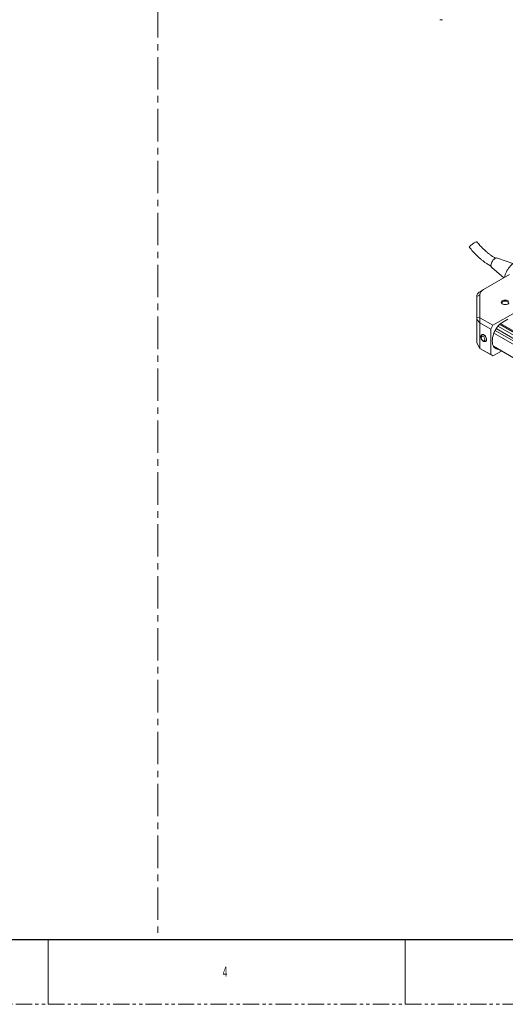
# Model space of a CAD drawing. Header units: millimetres. Extents: x 0 to 1118, y 0 to 864.
# Tile 181 of 256: x 548 to 738, y 0 to 385. Entities that reach past the tile are written whole.
import ezdxf

# ---------------------------------------------------------------- set-up
doc = ezdxf.new("R2010")
doc.units = ezdxf.units.MM
doc.linetypes.add('CENTERX2', pattern=[20.32, 12.7, -2.54, 2.54, -2.54])
doc.linetypes.add('PHANTOM', pattern=[12.7, 6.35, -1.27, 1.27, -1.27, 1.27, -1.27])
doc.styles.add('SLDTEXTSTYLE0', font='TXT', dxfattribs={"width": 0.6})

msp = doc.modelspace()

# ---------------------------------------------------------------- linework, layer by layer
at = {"color": 7, "linetype": 'CENTERX2', "lineweight": 0}
msp.add_line((601.688, 838.2), (601.688, 25.4), dxfattribs=at)
at = {"color": 7, "linetype": 'Continuous', "lineweight": 15}
for p, q in [((711.993, 385.465), (713.048, 385.465)), ((740.646, 289.976), (734.544, 292.145)), ((729.169, 279.832), (739.285, 285.672)), ((732.394, 288.421), (737.101, 284.411)), ((726.469, 277.09), (727.719, 277.811)), ((727.719, 268.775), (727.719, 277.811)), ((729.169, 279.832), (727.919, 279.11)), ((726.469, 268.899), (726.469, 277.078)), ((741.459, 270.803), (732.833, 265.823)), ((726.469, 268.899), (727.719, 268.775)), ((726.469, 268.054), (726.469, 268.899)), ((726.469, 268.054), (727.719, 266.734)), ((726.469, 268.054), (726.469, 258.937)), ((727.719, 266.734), (727.719, 268.775)), ((732.833, 265.823), (727.719, 268.775)), ((727.719, 266.734), (731.949, 264.292)), ((727.719, 256.772), (727.719, 266.734)), ((738.657, 268.165), (735.636, 266.42)), ((731.949, 264.292), (732.833, 265.823)), ((731.949, 254.33), (731.949, 264.292)), ((726.469, 258.937), (727.719, 256.772)), ((726.469, 258.937), (727.719, 256.772)), ((726.469, 258.937), (726.469, 258.937)), ((728.392, 262.015), (728.407, 262.029)), ((728.46, 262.077), (728.407, 262.029)), ((729.88, 259.477), (729.948, 259.499)), ((727.719, 256.772), (731.949, 254.33)), ((732.833, 253.82), (727.719, 256.772)), ((727.719, 256.772), (727.719, 256.772)), ((736.152, 255.736), (732.833, 253.82)), ((733.061, 257.521), (851.273, 189.279)), ((733.061, 257.521), (851.273, 189.278)), ((731.949, 254.33), (732.833, 253.82))]:
    msp.add_line(p, q, dxfattribs=at)
at = {"color": 9, "linetype": 'Continuous', "lineweight": 15}
for p, q in [((853.809, 197.893), (735.422, 266.236)), ((735.769, 266.498), (854.209, 198.124)), ((851.273, 194.604), (733.204, 262.764)), ((733.699, 263.831), (851.511, 195.82)), ((851.919, 196.526), (734.106, 264.538)), ((734.783, 265.5), (852.852, 197.34)), ((733.019, 257.592), (851.273, 189.326))]:
    msp.add_line(p, q, dxfattribs=at)
at = {"color": 7, "linetype": 'Continuous', "lineweight": 30}
msp.add_line((12.7, 25.4), (1104.9, 25.4), dxfattribs=at)
at = {"color": 7, "linetype": 'Continuous', "lineweight": 0}
for p, q in [((558.8, 25.4), (558.8, 0)), ((698.5, 25.4), (698.5, 0))]:
    msp.add_line(p, q, dxfattribs=at)
at = {"color": 7, "linetype": 'PHANTOM', "lineweight": 0}
msp.add_line((0, 0), (1117.6, 0), dxfattribs=at)
at = {"color": 7, "linetype": 'Continuous', "lineweight": 15, "flags": 128}
for points in [[(723.58, 296.379), (723.573, 296.436), (723.631, 296.552), (723.759, 296.712), (723.952, 296.91), (724.2, 297.135), (724.489, 297.376), (724.806, 297.621), (725.135, 297.858), (725.46, 298.074), (725.763, 298.258), (726.03, 298.403), (726.248, 298.5), (726.405, 298.544), (726.493, 298.533), (726.501, 298.526)], [(732.394, 288.421), (732.286, 288.534), (732.15, 288.776), (732.072, 289.077), (732.056, 289.425), (732.103, 289.805), (732.211, 290.202), (732.374, 290.6), (732.587, 290.982), (732.841, 291.332), (733.125, 291.637), (733.428, 291.884), (733.738, 292.063), (734.041, 292.166), (734.325, 292.189), (734.544, 292.145)], [(739.099, 274.625), (738.98, 274.422), (738.78, 274.242), (738.51, 274.095), (738.186, 273.99), (737.828, 273.933), (737.457, 273.927), (737.095, 273.974), (736.763, 274.07), (736.481, 274.209), (736.265, 274.384), (736.129, 274.583), (736.081, 274.796), (736.123, 275.009), (736.252, 275.21), (736.463, 275.386), (736.74, 275.528), (737.069, 275.628), (737.43, 275.678), (737.801, 275.677), (738.161, 275.624), (738.488, 275.522), (738.762, 275.377), (738.968, 275.199)], [(736.624, 274.13), (736.454, 274.283), (736.349, 274.474), (736.337, 274.675), (736.42, 274.87), (736.59, 275.044), (736.835, 275.186), (737.138, 275.284), (737.475, 275.332), (737.822, 275.325), (738.153, 275.264), (738.444, 275.154), (738.672, 275.003), (738.821, 274.822), (738.88, 274.625), (738.844, 274.425), (738.717, 274.239), (738.588, 274.13)], [(735.04, 256.378), (734.982, 256.38), (734.512, 256.442), (734.08, 256.588), (733.692, 256.816), (733.353, 257.124), (733.07, 257.506), (732.845, 257.958), (732.682, 258.472), (732.583, 259.042), (732.55, 259.658), (732.583, 260.313), (732.682, 260.997), (732.845, 261.699), (733.07, 262.41), (733.353, 263.12), (733.692, 263.819), (734.08, 264.495), (734.512, 265.14), (734.982, 265.745), (735.483, 266.3)], [(728.46, 262.077), (728.621, 262.176), (728.846, 262.211), (729.098, 262.16), (729.364, 262.026), (729.625, 261.818), (729.866, 261.548), (730.07, 261.234), (730.227, 260.896), (730.325, 260.554), (730.358, 260.23)], [(729.645, 260.233), (729.614, 260.012), (729.523, 259.847), (729.381, 259.752), (729.2, 259.736), (728.996, 259.8), (728.788, 259.938), (728.593, 260.139), (728.429, 260.384), (728.311, 260.651), (728.25, 260.918), (728.25, 261.159), (728.311, 261.354), (728.429, 261.486), (728.593, 261.542), (728.788, 261.518), (728.996, 261.416), (729.2, 261.244), (729.381, 261.019), (729.523, 260.76), (729.614, 260.49), (729.645, 260.233)]]:
    msp.add_lwpolyline(points, dxfattribs=at)
at = {"color": 9, "linetype": 'Continuous', "lineweight": 15, "flags": 128}
msp.add_lwpolyline([(728.407, 262.029), (728.567, 262.127), (728.789, 262.162), (729.039, 262.111), (729.302, 261.978), (729.56, 261.772), (729.798, 261.505), (730.001, 261.195), (730.156, 260.86), (730.253, 260.521), (730.286, 260.201)], dxfattribs=at)
at = {"color": 7, "linetype": 'Continuous', "lineweight": 15}
for centre, radius, start, end in [((736, 265.804), 0.716, 120.62982, 136.23458), ((729.675, 260.133), 0.69, 293.28048, 8.10811)]:
    msp.add_arc(centre, radius, start, end, dxfattribs=at)
at = {"color": 9, "linetype": 'Continuous', "lineweight": 15}
msp.add_arc((729.611, 260.104), 0.682, 293.07568, 8.12476, dxfattribs=at)
at = {"color": 7, "linetype": 'Continuous', "lineweight": 15}
for centre, major_axis, ratio, start_param, end_param in [((737.618, 276.628), (9.881, -1.437), 0.418084, 2.6542876, 3.202316), ((731.469, 281.16), (4.765, 4.765), 0.3177951, 2.8297316, 2.8338911)]:
    msp.add_ellipse(centre, major_axis=major_axis, ratio=ratio, start_param=start_param, end_param=end_param, dxfattribs=at)
for points, knots in [([(733.901, 292.094), (733.861, 292.114), (733.627, 292.235), (733.226, 292.472), (732.73, 292.777), (732.305, 293.058), (731.884, 293.349), (731.358, 293.732), (730.668, 294.271), (729.801, 295.008), (728.797, 295.952), (727.667, 297.123), (726.906, 298.039), (726.502, 298.525)], [0, 0, 0, 0, 0.0159189, 0.0931111, 0.1583234, 0.2115097, 0.2608627, 0.3237921, 0.4180079, 0.5326763, 0.6678546, 0.823606, 1, 1, 1, 1]), ([(723.58, 296.38), (724.029, 295.834), (724.876, 294.807), (726.141, 293.483), (727.273, 292.41), (728.257, 291.564), (729.046, 290.94), (729.653, 290.492), (730.144, 290.148), (730.645, 289.813), (731.233, 289.444), (731.74, 289.141), (732.051, 288.979), (732.128, 288.938)], [0, 0, 0, 0, 0.1734807, 0.3270612, 0.4606726, 0.5742525, 0.6677455, 0.7302778, 0.7793626, 0.8323196, 0.8973686, 0.9745487, 1, 1, 1, 1]), ([(745.054, 289.875), (745.033, 289.912), (744.933, 290.079), (744.698, 290.318), (744.358, 290.581), (743.976, 290.768), (743.566, 290.882), (743.131, 290.924), (742.675, 290.894), (742.201, 290.792), (741.715, 290.617), (741.224, 290.371), (740.736, 290.058), (740.259, 289.684), (739.799, 289.255), (739.362, 288.777), (738.954, 288.258), (738.581, 287.703), (738.246, 287.121), (737.955, 286.52), (737.71, 285.907), (737.521, 285.291), (737.408, 284.842), (737.377, 284.605), (737.372, 284.568)], [0, 0, 0, 0, 0.01336889, 0.06157022, 0.10866535, 0.15503093, 0.20120224, 0.24768437, 0.29497099, 0.34325758, 0.39242734, 0.44217774, 0.49219622, 0.54223941, 0.59220475, 0.64207262, 0.69185597, 0.74158291, 0.79128809, 0.84100871, 0.89077112, 0.94061482, 0.99057854, 1, 1, 1, 1]), ([(727.919, 279.11), (727.733, 278.993), (727.357, 278.755), (726.936, 278.337), (726.636, 277.877), (726.491, 277.454), (726.475, 277.189), (726.469, 277.09)], [0, 0, 0, 0, 0.2138865, 0.4339709, 0.6478581, 0.8679536, 1, 1, 1, 1]), ([(728.385, 262.006), (728.332, 261.946), (728.225, 261.824), (728.131, 261.589), (728.088, 261.323), (728.102, 261.026), (728.177, 260.71), (728.309, 260.395), (728.492, 260.099), (728.717, 259.839), (728.97, 259.634), (729.235, 259.496), (729.498, 259.434), (729.717, 259.428), (729.835, 259.471), (729.874, 259.485)], [0, 0, 0, 0, 0.068572, 0.1403665, 0.2160753, 0.2975319, 0.3831268, 0.4693073, 0.555566, 0.6427753, 0.7320057, 0.8144098, 0.891562, 0.9640714, 1, 1, 1, 1])]:
    msp.add_open_spline(points, degree=3, knots=knots, dxfattribs=at)

# ---------------------------------------------------------------- texts
at = {"color": 7, "linetype": 'Continuous', "lineweight": 0, "insert": (627.062, 14.729), "char_height": 3.969, "attachment_point": 1, "style": 'SLDTEXTSTYLE0'}
msp.add_mtext('4', dxfattribs=at)

doc.saveas('drawing.dxf')
